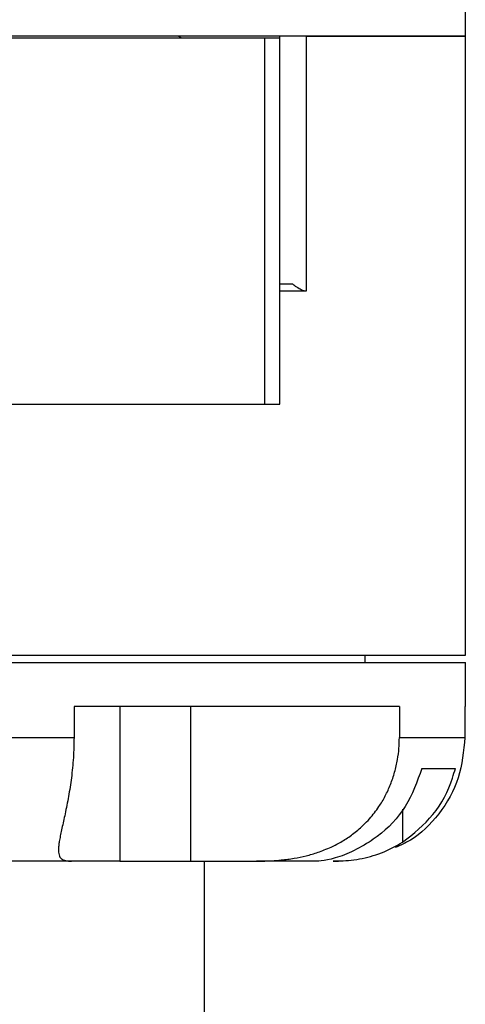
# Model space of a CAD drawing. Header units: inches. Extents: x 1.8 to 31.6, y 1.3 to 21.4.
# Tile 32 of 65: x 13.1 to 14, y 10.3 to 12.3. Entities that reach past the tile are written whole.
import ezdxf

# ---------------------------------------------------------------- set-up
doc = ezdxf.new("R2010")
doc.units = ezdxf.units.IN
doc.header["$MEASUREMENT"] = 0

msp = doc.modelspace()

# ---------------------------------------------------------------- linework, layer by layer
at = {"color": 7, "linetype": 'Continuous', "lineweight": 25}
for p, q in [((14.0084, 12.2312), (14.0084, 12.8562)), ((14.0084, 12.2312), (11.0084, 12.2312)), ((13.6334, 12.2282), (13.6334, 12.2312)), ((13.6869, 12.2312), (13.6869, 11.7162)), ((13.6869, 12.2312), (14.0084, 12.2312)), ((14.0084, 10.9812), (14.0084, 12.2312)), ((12.9521, 12.2282), (13.6034, 12.2282)), ((13.6034, 11.4882), (13.6034, 12.2282)), ((13.6034, 12.2282), (13.6334, 12.2282)), ((13.6334, 11.4882), (13.6334, 12.2282)), ((13.6334, 11.7312), (13.6588, 11.7312)), ((13.6869, 11.7162), (13.6334, 11.7162)), ((11.4134, 11.4882), (13.6034, 11.4882)), ((13.6034, 11.4882), (13.6334, 11.4882)), ((12.5084, 10.9812), (14.0084, 10.9812)), ((13.8059, 10.9662), (13.8059, 10.9812)), ((12.9454, 10.9662), (14.0084, 10.9662)), ((14.0084, 10.8772), (14.0084, 10.9662)), ((13.8751, 10.8772), (13.2175, 10.8772)), ((13.2175, 10.8772), (13.2175, 10.8152)), ((13.3104, 10.8772), (13.3104, 10.5652)), ((13.4532, 10.8772), (13.4532, 10.5652)), ((13.8751, 10.8772), (13.8751, 10.8152)), ((14.0084, 10.8772), (14.0076, 10.8772)), ((14.0076, 10.8772), (14.0076, 10.8152)), ((12.6566, 10.8152), (13.2175, 10.8152)), ((13.8751, 10.8152), (14.0076, 10.8152)), ((13.9204, 10.7522), (13.9882, 10.7522)), ((13.8817, 10.6704), (13.8817, 10.6036)), ((13.2127, 10.5652), (12.9474, 10.5652)), ((13.3104, 10.5652), (13.2127, 10.5652)), ((13.3104, 10.5652), (13.4532, 10.5652)), ((13.4532, 10.5652), (13.5863, 10.5652)), ((13.4809, 10.2092), (13.4809, 10.5652)), ((13.7057, 10.5652), (13.5863, 10.5652)), ((13.7584, 10.5652), (13.7414, 10.5652))]:
    msp.add_line(p, q, dxfattribs=at)
at = {"color": 7, "linetype": 'Continuous', "lineweight": 25, "flags": 128}
msp.add_lwpolyline([(13.4333, 12.2282), (13.429, 12.2304), (13.4267, 12.2312)], dxfattribs=at)
at = {"color": 7, "linetype": 'Continuous', "lineweight": 25}
for points, knots in [([(13.6869, 11.7162), (13.6861, 11.7163), (13.6843, 11.7164), (13.6813, 11.7172), (13.678, 11.7184), (13.6743, 11.7202), (13.67, 11.7227), (13.6646, 11.7264), (13.661, 11.7294), (13.6588, 11.7312)], [0, 0, 0, 0, 0.110772, 0.225391, 0.336059, 0.449487, 0.604054, 0.763024, 1, 1, 1, 1]), ([(13.2175, 10.8152), (13.2174, 10.8084), (13.2173, 10.7947), (13.2162, 10.7742), (13.2145, 10.7536), (13.2123, 10.7336), (13.2095, 10.7143), (13.2064, 10.6957), (13.203, 10.6778), (13.1995, 10.661), (13.1961, 10.6457), (13.193, 10.6317), (13.1903, 10.6188), (13.1881, 10.6076), (13.1867, 10.5981), (13.1859, 10.5901), (13.186, 10.5833), (13.187, 10.5777), (13.1889, 10.5733), (13.1918, 10.57), (13.1956, 10.5677), (13.2004, 10.5662), (13.206, 10.5653), (13.2105, 10.5653), (13.2127, 10.5652)], [0, 0, 0, 0, 0.046773, 0.093866, 0.141967, 0.19042, 0.237198, 0.284309, 0.332491, 0.381058, 0.426598, 0.472488, 0.519521, 0.566966, 0.609525, 0.652389, 0.696183, 0.740285, 0.783228, 0.826415, 0.870287, 0.914365, 0.957108, 1, 1, 1, 1]), ([(13.5863, 10.5652), (13.5904, 10.5652), (13.6005, 10.5653), (13.6172, 10.5659), (13.6342, 10.5672), (13.6493, 10.5689), (13.6661, 10.5715), (13.6867, 10.5757), (13.707, 10.5816), (13.7238, 10.5878), (13.7402, 10.5948), (13.7597, 10.605), (13.7775, 10.6168), (13.7915, 10.628), (13.8031, 10.6384), (13.818, 10.6538), (13.8331, 10.6734), (13.8448, 10.6931), (13.8541, 10.7121), (13.8621, 10.7323), (13.868, 10.7533), (13.872, 10.7735), (13.8746, 10.7928), (13.8749, 10.8077), (13.8751, 10.8152)], [0, 0, 0, 0, 0.030581, 0.076714, 0.123044, 0.154251, 0.185535, 0.242988, 0.301202, 0.331567, 0.365995, 0.423494, 0.481939, 0.512485, 0.547147, 0.589226, 0.660207, 0.71786, 0.747264, 0.806684, 0.867044, 0.897474, 0.948529, 1, 1, 1, 1]), ([(14.0076, 10.8152), (14.0049, 10.7874), (13.9996, 10.7317), (13.958, 10.6592), (13.9092, 10.611), (13.877, 10.597), (13.8668, 10.5925)], [0, 0, 0, 0, 0.291154, 0.582553, 0.866594, 1, 1, 1, 1]), ([(13.9204, 10.7522), (13.9109, 10.7258), (13.8919, 10.673), (13.8477, 10.6266), (13.8195, 10.6074), (13.8139, 10.6036)], [0, 0, 0, 0, 0.445363, 0.890714, 1, 1, 1, 1]), ([(13.8817, 10.6036), (13.9035, 10.6209), (13.9471, 10.6554), (13.977, 10.7125), (13.9864, 10.7458), (13.9882, 10.7522)], [0, 0, 0, 0, 0.446818, 0.893763, 1, 1, 1, 1]), ([(13.8139, 10.6036), (13.8003, 10.5958), (13.7731, 10.58), (13.7362, 10.5684), (13.715, 10.5654), (13.7077, 10.5653), (13.7057, 10.5652)], [0, 0, 0, 0, 0.304232, 0.609795, 0.893625, 1, 1, 1, 1]), ([(13.7414, 10.5652), (13.7448, 10.5652), (13.7603, 10.5654), (13.793, 10.5682), (13.84, 10.5803), (13.8676, 10.5958), (13.8817, 10.6036)], [0, 0, 0, 0, 0.088165, 0.402751, 0.696077, 1, 1, 1, 1])]:
    msp.add_open_spline(points, degree=3, knots=knots, dxfattribs=at)

doc.saveas('drawing.dxf')
